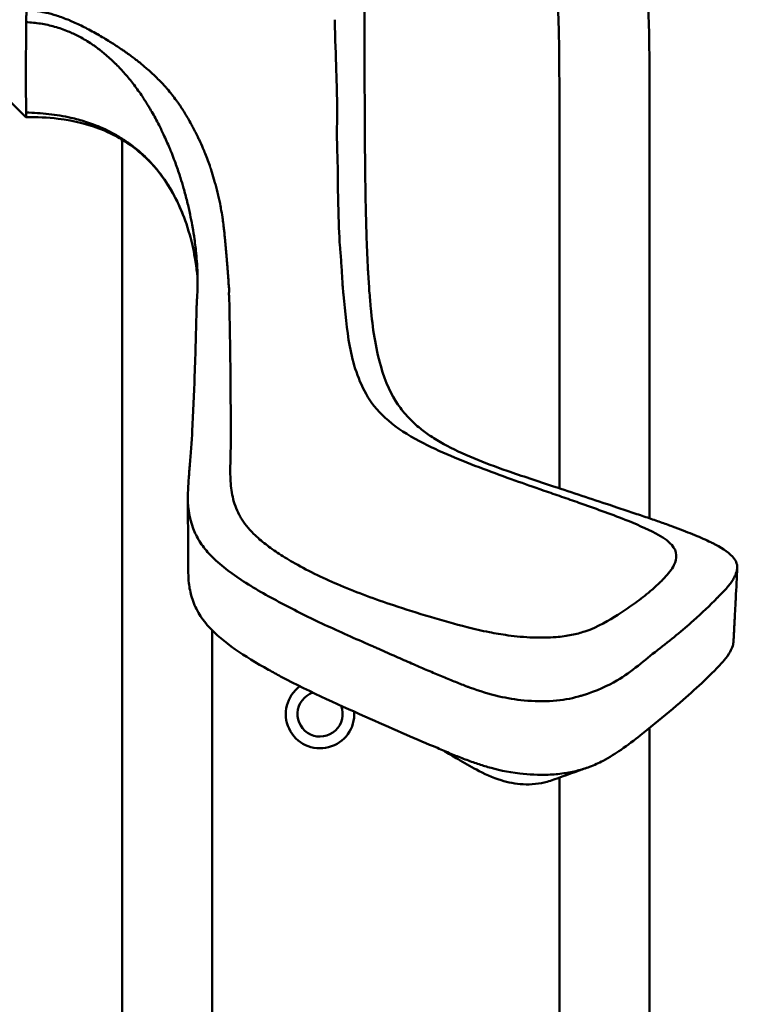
# Model space of a CAD drawing. Header units: millimetres. Extents: x 0 to 2100, y 0 to 1485.
# Tile 36 of 256: x 660 to 699, y 988 to 1043. Entities that reach past the tile are written whole.
import ezdxf

# ---------------------------------------------------------------- set-up
doc = ezdxf.new("R2010")
doc.units = ezdxf.units.MM
doc.header["$LTSCALE"] = 5
doc.layers.add('Sichtbar (ISO)', color=7, linetype='Continuous', lineweight=50)

msp = doc.modelspace()

# ---------------------------------------------------------------- linework, layer by layer
at = {"layer": 'Sichtbar (ISO)'}
for p, q in [((678.8157, 1061.6728), (678.8157, 1042.8435)), ((665.3062, 1040.1082), (665.3062, 1040.108)), ((658.9136, 1038.5794), (660.0391, 1037.4539)), ((689.6157, 1038.4846), (689.6157, 1016.8719)), ((694.6157, 1015.2091), (694.6157, 1038.4846)), ((665.3657, 1035.4966), (665.3657, 973.6228)), ((670.3657, 973.6228), (670.3657, 1009.0024)), ((694.6157, 970.6347), (694.6157, 1003.5982)), ((689.6157, 1000.832), (689.6157, 970.6347))]:
    msp.add_line(p, q, dxfattribs=at)
for radius, start, end in [(1.9, 125.93942, 3.87311), (1.25, 108.45942, 21.51536)]:
    msp.add_arc((676.3458, 1004.3597), radius, start, end, dxfattribs=at)
msp.add_ellipse((688.1328, 1006.2374), major_axis=(-5.6205, -0.962), ratio=0.2545997, start_param=1.9977426, end_param=2.0375988, dxfattribs=at)
for points, knots in [([(694.6157, 1038.4846), (694.6157, 1039.8197), (694.6157, 1041.8443), (694.4801, 1045.1215), (694.1543, 1047.73), (693.2219, 1050.8121), (692.0077, 1053.1846), (690.534, 1055.4797), (689.2069, 1057.3675), (686.3963, 1061.1452), (684.0012, 1064.2995), (682.127, 1066.7723)], [0, 0, 0, 0, 0.06359954, 0.09640429, 0.15628374, 0.18839964, 0.24926502, 0.28262286, 0.31819671, 0.35901071, 0.5065978, 0.5065978, 0.5065978, 0.5065978]), ([(678.2326, 1063.6565), (679.5474, 1061.9196), (681.8054, 1058.9388), (684.7344, 1055.0485), (686.6634, 1052.3263), (687.8538, 1050.3312), (688.5893, 1048.8004), (689.0826, 1047.2847), (689.3812, 1045.6432), (689.5218, 1044.0119), (689.5816, 1042.498), (689.6125, 1040.7047), (689.6146, 1039.3868), (689.6157, 1038.4846)], [0, 0, 0, 0, 0.2286864, 0.3925384, 0.5112838, 0.5787926, 0.6363627, 0.6894223, 0.7458752, 0.8114555, 0.8614453, 0.9051545, 1, 1, 1, 1]), ([(660.0488, 1042.722), (660.0521, 1042.8295), (660.0552, 1042.9385), (660.0616, 1043.1616), (660.0648, 1043.2763), (660.068, 1043.392)], [-0.080692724, -0.080692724, -0.080692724, -0.080692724, -0.041161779, -0.041161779, -0.000513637, -0.000513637, -0.000513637, -0.000513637]), ([(660.1088, 1043.3905), (660.2626, 1043.3845), (660.4246, 1043.3695), (660.5923, 1043.3468), (660.6981, 1043.3324), (660.8061, 1043.315), (660.9172, 1043.294), (660.994, 1043.2794), (661.0723, 1043.2631), (661.1522, 1043.2449), (661.3352, 1043.2031), (661.5269, 1043.1511), (661.7277, 1043.0875), (661.7412, 1043.0832), (661.7547, 1043.0789), (661.7683, 1043.0745), (661.984, 1043.0049), (662.2102, 1042.922), (662.4472, 1042.8241), (662.4675, 1042.8158), (662.4879, 1042.8073), (662.5083, 1042.7987), (662.7268, 1042.7068), (662.9545, 1042.6022), (663.1926, 1042.4837), (663.2155, 1042.4723), (663.2384, 1042.4608), (663.2615, 1042.4492), (663.4969, 1042.3304), (663.7416, 1042.1985), (663.9889, 1042.0577), (663.9932, 1042.0552), (663.9976, 1042.0528), (664.0019, 1042.0503), (664.2352, 1041.9173), (664.4706, 1041.7763), (664.697, 1041.6352), (664.7385, 1041.6093), (664.7796, 1041.5835), (664.8204, 1041.5577), (665.0178, 1041.4328), (665.2065, 1041.3089), (665.3869, 1041.1857), (665.4474, 1041.1444), (665.5069, 1041.1032), (665.5655, 1041.0621), (665.7363, 1040.9422), (665.8993, 1040.8229), (666.0547, 1040.7044), (666.1119, 1040.6608), (666.168, 1040.6173), (666.2231, 1040.574), (666.3887, 1040.4438), (666.5453, 1040.3145), (666.6938, 1040.1865), (666.7291, 1040.156), (666.7641, 1040.1255), (666.7986, 1040.0951)], [0.00178596, 0.00178596, 0.00178596, 0.00178596, 0.02857143, 0.02857143, 0.02857143, 0.04545548, 0.04545548, 0.04545548, 0.05714286, 0.05714286, 0.05714286, 0.08391635, 0.08391635, 0.08391635, 0.08571429, 0.08571429, 0.08571429, 0.11428571, 0.11428571, 0.11428571, 0.11673216, 0.11673216, 0.11673216, 0.14285714, 0.14285714, 0.14285714, 0.1453671, 0.1453671, 0.1453671, 0.17097966, 0.17097966, 0.17097966, 0.17142857, 0.17142857, 0.17142857, 0.19557747, 0.19557747, 0.19557747, 0.2, 0.2, 0.2, 0.22140096, 0.22140096, 0.22140096, 0.22857143, 0.22857143, 0.22857143, 0.24946599, 0.24946599, 0.24946599, 0.25714286, 0.25714286, 0.25714286, 0.28021234, 0.28021234, 0.28021234, 0.28571429, 0.28571429, 0.28571429, 0.28571429]), ([(677.6332, 1027.7259), (677.6229, 1027.8607), (677.6094, 1027.9983), (677.5886, 1028.2859), (677.5807, 1028.4301), (677.5562, 1028.8547), (677.5383, 1029.1483), (677.4969, 1029.7368), (677.4734, 1030.0264), (677.4049, 1030.8972), (677.3786, 1031.6671), (677.3449, 1033.07), (677.3285, 1033.502), (677.3269, 1034.1982), (677.3324, 1034.507), (677.3154, 1035.1578), (677.2838, 1035.7417), (677.283, 1037.0511), (677.2963, 1037.5256), (677.2822, 1039.1214), (677.2207, 1040.7103), (677.1572, 1042.8583)], [0.0000031, 0.0000031, 0.0000031, 0.0000031, 0.0821187, 0.0821187, 0.15873707, 0.15873707, 0.30049209, 0.30049209, 0.42597289, 0.42597289, 0.65691893, 0.65691893, 0.75383092, 0.75383092, 0.80703616, 0.80703616, 0.84148802, 0.84148802, 0.86210907, 0.86210907, 0.90852491, 0.90852491, 0.90852491, 0.90852491]), ([(678.8157, 1042.8435), (678.8157, 1042.7251), (678.8157, 1042.6087), (678.8158, 1042.2764), (678.8158, 1042.0663), (678.8158, 1041.8646)], [-0.46931678, -0.46931678, -0.46931678, -0.46931678, -0.42398659, -0.42398659, -0.33755774, -0.33755774, -0.33755774, -0.33755774]), ([(678.8157, 1042.8432), (678.8157, 1042.4602), (678.8157, 1042.0631), (678.8159, 1041.2498), (678.8162, 1040.8312), (678.817, 1040.1232), (678.8174, 1039.8358), (678.8186, 1039.1603), (678.8196, 1038.7688), (678.825, 1037.1328), (678.8324, 1035.8418), (678.8497, 1034.3219), (678.8533, 1034.0405), (678.8652, 1033.2146), (678.8746, 1032.6911), (678.8971, 1031.7018), (678.9095, 1031.2524), (678.9374, 1030.419), (678.9527, 1030.0341), (678.9817, 1029.4005), (678.9949, 1029.1396), (679.0304, 1028.515), (679.054, 1028.1586), (679.1035, 1027.4929), (679.131, 1027.1648), (679.1587, 1026.8666)], [-1.7860685, -1.7860685, -1.7860685, -1.7860685, -1.6597796, -1.6597796, -1.5330822, -1.5330822, -1.4481258, -1.4481258, -1.3350241, -1.3350241, -0.9796383, -0.9796383, -0.8981999, -0.8981999, -0.737424, -0.737424, -0.5874053, -0.5874053, -0.4419119, -0.4419119, -0.332147, -0.332147, -0.1669014, -0.1669014, -0.0000623, -0.0000623, -0.0000623, -0.0000623]), ([(660.0488, 1042.722), (660.0423, 1041.4592), (660.0388, 1040.3687), (660.0393, 1038.6525), (660.043, 1038.0414), (660.051, 1037.7112)], [0.00000369, 0.00000369, 0.00000369, 0.00000369, 0.45749228, 0.45749228, 0.91561428, 0.91561428, 0.91561428, 0.91561428]), ([(663.773, 1041.4475), (663.5562, 1041.5968), (663.3318, 1041.736), (663.0999, 1041.8632), (662.9564, 1041.942), (662.8101, 1042.0162), (662.6612, 1042.0852), (662.5695, 1042.1277), (662.4769, 1042.1683), (662.3834, 1042.2068), (662.138, 1042.3079), (661.8865, 1042.3948), (661.6304, 1042.4672), (661.5035, 1042.5031), (661.3755, 1042.5355), (661.2465, 1042.5642), (661.1151, 1042.5934), (660.9826, 1042.6188), (660.8492, 1042.6403), (660.5849, 1042.6831), (660.317, 1042.7106), (660.0488, 1042.722)], [0.81542265, 0.81542265, 0.81542265, 0.81542265, 0.85233812, 0.85233812, 0.85233812, 0.8751878, 0.8751878, 0.8751878, 0.8892536, 0.8892536, 0.8892536, 0.92616907, 0.92616907, 0.92616907, 0.94445794, 0.94445794, 0.94445794, 0.96308454, 0.96308454, 0.96308454, 0.99999998, 0.99999998, 0.99999998, 0.99999998]), ([(669.5292, 1027.4878), (669.5301, 1027.4998), (669.5309, 1027.5118), (669.5317, 1027.5239), (669.5409, 1027.6599), (669.5481, 1027.8009), (669.5527, 1027.9491), (669.556, 1028.0558), (669.558, 1028.1661), (669.5586, 1028.2801), (669.5588, 1028.3245), (669.5588, 1028.3694), (669.5586, 1028.4148), (669.5578, 1028.577), (669.5541, 1028.7462), (669.5471, 1028.9225), (669.5434, 1029.0155), (669.5388, 1029.1105), (669.5332, 1029.2075), (669.5281, 1029.2944), (669.5223, 1029.383), (669.5156, 1029.473), (669.5015, 1029.6636), (669.4836, 1029.8613), (669.4615, 1030.0654), (669.4541, 1030.1339), (669.4463, 1030.2031), (669.4379, 1030.2731), (669.4213, 1030.4116), (669.4029, 1030.5529), (669.3824, 1030.6969), (669.3516, 1030.9135), (669.3162, 1031.1363), (669.276, 1031.3642), (669.2701, 1031.3975), (669.2641, 1031.4308), (669.2581, 1031.4643), (669.2225, 1031.6602), (669.1833, 1031.8598), (669.1404, 1032.0622), (669.0924, 1032.2889), (669.0397, 1032.5192), (668.9822, 1032.7518), (668.9796, 1032.7624), (668.977, 1032.773), (668.9744, 1032.7836), (668.9139, 1033.0271), (668.8481, 1033.2732), (668.7771, 1033.521), (668.7225, 1033.7115), (668.6648, 1033.903), (668.604, 1034.0947), (668.5857, 1034.1524), (668.5671, 1034.2101), (668.5482, 1034.2679), (668.4667, 1034.5174), (668.3799, 1034.7669), (668.2877, 1035.0161), (668.2336, 1035.1622), (668.1777, 1035.3081), (668.1199, 1035.4536), (668.079, 1035.5565), (668.0372, 1035.6592), (667.9945, 1035.7615), (667.8915, 1036.0086), (667.7832, 1036.2538), (667.6694, 1036.4967), (667.6231, 1036.5955), (667.576, 1036.6939), (667.5279, 1036.7918), (667.4578, 1036.9347), (667.3857, 1037.0766), (667.3118, 1037.2173), (667.1871, 1037.4544), (667.0571, 1037.6879), (666.9213, 1037.9174), (666.889, 1037.9719), (666.8564, 1038.0262), (666.8235, 1038.0802), (666.7179, 1038.2538), (666.6088, 1038.4249), (666.4961, 1038.5935), (666.3482, 1038.8145), (666.194, 1039.0311), (666.0332, 1039.2423), (666.0217, 1039.2575), (666.01, 1039.2727), (665.9984, 1039.2879), (665.8483, 1039.4831), (665.6926, 1039.6736), (665.5305, 1039.859), (665.3726, 1040.0396), (665.2088, 1040.2154), (665.0396, 1040.3846), (665.0217, 1040.4026), (665.0037, 1040.4204), (664.9857, 1040.4382), (664.7973, 1040.6239), (664.6026, 1040.8015), (664.4007, 1040.97), (664.2481, 1041.0975), (664.0913, 1041.2197), (663.9303, 1041.3364), (663.8783, 1041.374), (663.8259, 1041.411), (663.773, 1041.4475)], [0.00001331, 0.00001331, 0.00001331, 0.00001331, 0.00328229, 0.00328229, 0.00328229, 0.04019776, 0.04019776, 0.04019776, 0.06677363, 0.06677363, 0.06677363, 0.07711324, 0.07711324, 0.07711324, 0.11402871, 0.11402871, 0.11402871, 0.13350011, 0.13350011, 0.13350011, 0.15094418, 0.15094418, 0.15094418, 0.18785965, 0.18785965, 0.18785965, 0.20024586, 0.20024586, 0.20024586, 0.22477512, 0.22477512, 0.22477512, 0.26169059, 0.26169059, 0.26169059, 0.2670745, 0.2670745, 0.2670745, 0.29860606, 0.29860606, 0.29860606, 0.33391621, 0.33391621, 0.33391621, 0.33552153, 0.33552153, 0.33552153, 0.372437, 0.372437, 0.372437, 0.40081032, 0.40081032, 0.40081032, 0.40935247, 0.40935247, 0.40935247, 0.44626794, 0.44626794, 0.44626794, 0.46789435, 0.46789435, 0.46789435, 0.48318342, 0.48318342, 0.48318342, 0.52009889, 0.52009889, 0.52009889, 0.53511103, 0.53511103, 0.53511103, 0.55701436, 0.55701436, 0.55701436, 0.59392983, 0.59392983, 0.59392983, 0.60269663, 0.60269663, 0.60269663, 0.6308453, 0.6308453, 0.6308453, 0.66776077, 0.66776077, 0.66776077, 0.67042158, 0.67042158, 0.67042158, 0.70467624, 0.70467624, 0.70467624, 0.73805532, 0.73805532, 0.73805532, 0.74159171, 0.74159171, 0.74159171, 0.77850718, 0.77850718, 0.77850718, 0.80641812, 0.80641812, 0.80641812, 0.81542265, 0.81542265, 0.81542265, 0.81542265]), ([(666.7986, 1040.0951), (666.9777, 1039.9373), (667.1447, 1039.7814), (667.302, 1039.6265), (667.4593, 1039.4715), (667.6069, 1039.3176), (667.7448, 1039.1646), (667.7869, 1039.1179), (667.8282, 1039.0712), (667.8686, 1039.0245), (667.9605, 1038.9185), (668.0483, 1038.8123), (668.1336, 1038.7047), (668.2188, 1038.5972), (668.3015, 1038.4882), (668.3837, 1038.3749), (668.42, 1038.3247), (668.4563, 1038.2736), (668.4926, 1038.2215), (668.6108, 1038.0517), (668.7294, 1037.8703), (668.8476, 1037.6771), (668.9658, 1037.4839), (669.0836, 1037.2789), (669.2003, 1037.0655), (669.2198, 1037.0299), (669.2392, 1036.9941), (669.2586, 1036.9581), (669.3554, 1036.7781), (669.4511, 1036.593), (669.543, 1036.4059), (669.5754, 1036.3401), (669.6073, 1036.2739), (669.6387, 1036.2077), (669.7143, 1036.0482), (669.7867, 1035.888), (669.8551, 1035.7287), (669.8962, 1035.6331), (669.9358, 1035.5379), (669.9741, 1035.443), (670.0261, 1035.3141), (670.0756, 1035.1857), (670.1228, 1035.0579), (670.171, 1034.9272), (670.217, 1034.7969), (670.2607, 1034.6673), (670.2913, 1034.5767), (670.3207, 1034.4864), (670.3492, 1034.3964)], [0.28571429, 0.28571429, 0.28571429, 0.28571429, 0.31428571, 0.31428571, 0.31428571, 0.34285714, 0.34285714, 0.34285714, 0.35159109, 0.35159109, 0.35159109, 0.37142857, 0.37142857, 0.37142857, 0.39123057, 0.39123057, 0.39123057, 0.4, 0.4, 0.4, 0.42857143, 0.42857143, 0.42857143, 0.45714286, 0.45714286, 0.45714286, 0.46190937, 0.46190937, 0.46190937, 0.48571429, 0.48571429, 0.48571429, 0.49409386, 0.49409386, 0.49409386, 0.51428571, 0.51428571, 0.51428571, 0.52640574, 0.52640574, 0.52640574, 0.54285714, 0.54285714, 0.54285714, 0.55967179, 0.55967179, 0.55967179, 0.57142857, 0.57142857, 0.57142857, 0.57142857]), ([(668.7904, 1031.9363), (668.568, 1032.5176), (668.2851, 1033.1063), (667.623, 1034.1513), (667.2601, 1034.6188), (666.1662, 1035.7258), (665.3237, 1036.3078), (663.5955, 1037.0435), (662.7177, 1037.262), (661.2372, 1037.4393), (660.6381, 1037.4645), (660.0392, 1037.4538)], [0, 0, 0, 0, 0.2412218, 0.2412218, 0.4468755, 0.4468755, 0.7743655, 0.7743655, 1.0511272, 1.0511272, 1.2321805, 1.2321805, 1.2321805, 1.2321805]), ([(669.5578, 1028.5189), (669.548, 1028.628), (669.5376, 1028.7305), (669.5129, 1028.9518), (669.4972, 1029.0782), (669.4579, 1029.3607), (669.4341, 1029.5127), (669.3201, 1030.1698), (669.2184, 1030.5879), (668.9627, 1031.4985), (668.7802, 1031.9848), (668.517, 1032.5933), (668.4054, 1032.8279), (668.0568, 1033.4884), (667.7977, 1033.9033), (667.3525, 1034.4914), (667.2, 1034.6766), (666.8879, 1035.023), (666.7275, 1035.187), (666.3873, 1035.5059), (666.2027, 1035.6645), (665.825, 1035.9591), (665.6327, 1036.0959), (665.2423, 1036.3484), (665.0461, 1036.4638), (664.658, 1036.671), (664.4735, 1036.7611), (664.1223, 1036.9171), (663.9557, 1036.9849), (663.6391, 1037.1032), (663.4896, 1037.1546), (663.0744, 1037.2861), (662.806, 1037.3584), (662.1285, 1037.5127), (661.7167, 1037.5814), (661.0939, 1037.6525), (660.8857, 1037.6709), (660.4688, 1037.6981), (660.2599, 1037.7069), (660.051, 1037.7112)], [0.2724155, 0.2724155, 0.2724155, 0.2724155, 0.327954, 0.327954, 0.4010024, 0.4010024, 0.4864707, 0.4864707, 0.7817201, 0.7817201, 1.262794, 1.262794, 1.5597816, 1.5597816, 2.1030314, 2.1030314, 2.3548768, 2.3548768, 2.5945096, 2.5945096, 2.839258, 2.839258, 3.0714108, 3.0714108, 3.3001135, 3.3001135, 3.4973518, 3.4973518, 3.6703331, 3.6703331, 3.8220544, 3.8220544, 4.0882711, 4.0882711, 4.4877853, 4.4877853, 4.6873217, 4.6873217, 4.8870383, 4.8870383, 4.8870383, 4.8870383]), ([(670.3492, 1034.3964), (670.4026, 1034.2275), (670.4525, 1034.0597), (670.4993, 1033.8936), (670.5131, 1033.8445), (670.5267, 1033.7955), (670.54, 1033.7466), (670.5969, 1033.538), (670.649, 1033.3324), (670.6961, 1033.1315), (670.6973, 1033.1264), (670.6984, 1033.1213), (670.6996, 1033.1162), (670.7476, 1032.9104), (670.7901, 1032.7096), (670.8285, 1032.5103), (670.8357, 1032.473), (670.8427, 1032.4358), (670.8496, 1032.3986), (670.8796, 1032.237), (670.9068, 1032.0761), (670.9315, 1031.9137), (670.942, 1031.8448), (670.952, 1031.7757), (670.9615, 1031.7065), (670.9797, 1031.575), (670.9962, 1031.4433), (671.0114, 1031.3123), (671.0212, 1031.2272), (671.0305, 1031.1424), (671.0395, 1031.0582), (671.0515, 1030.9446), (671.0627, 1030.8321), (671.0734, 1030.7222), (671.0823, 1030.6314), (671.0906, 1030.5424), (671.0985, 1030.4556), (671.1073, 1030.3593), (671.1157, 1030.2659), (671.1236, 1030.1753), (671.1318, 1030.0805), (671.1396, 1029.9888), (671.1471, 1029.9005), (671.1532, 1029.8283), (671.1591, 1029.7584), (671.1647, 1029.6908), (671.1738, 1029.5838), (671.1823, 1029.4826), (671.1903, 1029.3873), (671.1935, 1029.3486), (671.1967, 1029.3109), (671.1998, 1029.2741), (671.2105, 1029.1469), (671.2202, 1029.0313), (671.2287, 1028.9244), (671.2292, 1028.9187), (671.2296, 1028.9131), (671.2301, 1028.9075), (671.2381, 1028.8071), (671.2451, 1028.7143), (671.2517, 1028.6274), (671.2562, 1028.5672), (671.2605, 1028.5098), (671.2641, 1028.4546), (671.266, 1028.4256), (671.2677, 1028.3973), (671.2692, 1028.3694), (671.2735, 1028.2883), (671.2757, 1028.2114), (671.2823, 1028.1399), (671.286, 1028.0994), (671.2912, 1028.0606), (671.2958, 1028.0224), (671.2992, 1027.9932), (671.3023, 1027.9644), (671.304, 1027.9354), (671.3081, 1027.8685), (671.3051, 1027.8008), (671.2996, 1027.7341)], [0.57142857, 0.57142857, 0.57142857, 0.57142857, 0.59347693, 0.59347693, 0.59347693, 0.6, 0.6, 0.6, 0.62786548, 0.62786548, 0.62786548, 0.62857143, 0.62857143, 0.62857143, 0.65714286, 0.65714286, 0.65714286, 0.66248899, 0.66248899, 0.66248899, 0.68571429, 0.68571429, 0.68571429, 0.69556541, 0.69556541, 0.69556541, 0.71428571, 0.71428571, 0.71428571, 0.72644508, 0.72644508, 0.72644508, 0.74285714, 0.74285714, 0.74285714, 0.75640566, 0.75640566, 0.75640566, 0.77142857, 0.77142857, 0.77142857, 0.78715418, 0.78715418, 0.78715418, 0.8, 0.8, 0.8, 0.82031888, 0.82031888, 0.82031888, 0.82857143, 0.82857143, 0.82857143, 0.85714286, 0.85714286, 0.85714286, 0.85865342, 0.85865342, 0.85865342, 0.88571429, 0.88571429, 0.88571429, 0.90446828, 0.90446828, 0.90446828, 0.91428571, 0.91428571, 0.91428571, 0.94285714, 0.94285714, 0.94285714, 0.95904548, 0.95904548, 0.95904548, 0.97142857, 0.97142857, 0.97142857, 1, 1, 1, 1]), ([(669.5016, 1026.8957), (669.504, 1026.9954), (669.5073, 1027.093), (669.5165, 1027.2903), (669.5222, 1027.3881), (669.5292, 1027.4877)], [-0.11977186, -0.11977186, -0.11977186, -0.11977186, -0.05877587, -0.05877587, 0, 0, 0, 0]), ([(671.2962, 1027.5843), (671.2957, 1027.6069), (671.2951, 1027.6334), (671.2938, 1027.6823), (671.293, 1027.7067), (671.2922, 1027.7311)], [0.000527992, 0.000527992, 0.000527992, 0.000527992, 0.013954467, 0.013954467, 0.02739423, 0.02739423, 0.02739423, 0.02739423]), ([(671.3076, 1027.5856), (671.3378, 1026.1929), (671.3607, 1024.8394), (671.3902, 1022.0822), (671.3961, 1020.7288), (671.3933, 1019.341)], [-1.6732195, -1.6732195, -1.6732195, -1.6732195, -0.8358852, -0.8358852, -0.000012, -0.000012, -0.000012, -0.000012]), ([(677.6332, 1027.7259), (677.6348, 1027.7055), (677.6365, 1027.6851), (677.6402, 1027.6443), (677.6422, 1027.6238), (677.6443, 1027.6033)], [0.000006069, 0.000006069, 0.000006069, 0.000006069, 0.012405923, 0.012405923, 0.02485023, 0.02485023, 0.02485023, 0.02485023]), ([(678.9999, 1021.9372), (678.456, 1022.8527), (678.1689, 1023.7937), (677.8157, 1025.6949), (677.7493, 1026.6545), (677.646, 1027.6034)], [-1.1423189, -1.1423189, -1.1423189, -1.1423189, -0.5703214, -0.5703214, -0.0001116, -0.0001116, -0.0001116, -0.0001116]), ([(669.2629, 1020.0394), (669.3165, 1021.0651), (669.3585, 1022.0897), (669.4371, 1024.3783), (669.4705, 1025.6538), (669.5016, 1026.8956)], [-1.3526665, -1.3526665, -1.3526665, -1.3526665, -0.7462411, -0.7462411, -0.0000072, -0.0000072, -0.0000072, -0.0000072]), ([(679.1587, 1026.8655), (679.262, 1025.7871), (679.4108, 1024.6917), (679.9834, 1022.7098), (680.3109, 1022.0551), (680.663, 1021.5312)], [0.0000626, 0.0000626, 0.0000626, 0.0000626, 0.6032692, 0.6032692, 1.1655597, 1.1655597, 1.1655597, 1.1655597]), ([(681.8582, 1019.488), (681.2013, 1019.8342), (680.6226, 1020.2172), (679.657, 1021.0406), (679.2717, 1021.4796), (678.9999, 1021.9372)], [-0.57356346, -0.57356346, -0.57356346, -0.57356346, -0.28687129, -0.28687129, -0.00006255, -0.00006255, -0.00006255, -0.00006255]), ([(680.663, 1021.5312), (680.8361, 1021.2737), (681.0345, 1021.0241), (681.4574, 1020.5767), (681.6724, 1020.3776), (681.9119, 1020.1836)], [0.000001, 0.000001, 0.000001, 0.000001, 0.16779729, 0.16779729, 0.30941806, 0.30941806, 0.30941806, 0.30941806]), ([(669.1191, 1018.1244), (669.1443, 1018.4296), (669.1707, 1018.7353), (669.2215, 1019.375), (669.2456, 1019.7079), (669.2629, 1020.0394)], [-0.38027085, -0.38027085, -0.38027085, -0.38027085, -0.19819382, -0.19819382, -0.000001, -0.000001, -0.000001, -0.000001]), ([(681.9119, 1020.1836), (682.0908, 1020.0388), (682.2849, 1019.897), (682.7165, 1019.61), (682.9553, 1019.466), (683.2067, 1019.3273)], [0.000001, 0.000001, 0.000001, 0.000001, 0.10588527, 0.10588527, 0.21983558, 0.21983558, 0.21983558, 0.21983558]), ([(671.393, 1019.341), (671.3912, 1018.9983), (671.3827, 1018.6585), (671.377, 1018.3134), (671.3766, 1018.2918), (671.3763, 1018.2701), (671.3759, 1018.2486)], [0, 0, 0, 0, 0.94091621, 0.94091621, 0.94091621, 0.99999996, 0.99999996, 0.99999996, 0.99999996]), ([(688.776, 1016.7426), (688.1116, 1016.973), (687.7076, 1017.1145), (686.6209, 1017.5023), (685.9469, 1017.7462), (684.1475, 1018.4181), (683.0062, 1018.8829), (681.8582, 1019.488)], [-0.95177316, -0.95177316, -0.95177316, -0.95177316, -0.72055263, -0.72055263, -0.50108042, -0.50108042, -0.00007571, -0.00007571, -0.00007571, -0.00007571]), ([(683.2067, 1019.3273), (683.7169, 1019.0459), (684.2775, 1018.786), (685.4604, 1018.2953), (686.0868, 1018.0645), (686.7232, 1017.8435)], [0.000001, 0.000001, 0.000001, 0.000001, 0.23117739, 0.23117739, 0.46361605, 0.46361605, 0.46361605, 0.46361605]), ([(671.376, 1018.248), (671.3596, 1017.9248), (671.3649, 1017.6053), (671.3865, 1017.283), (671.3869, 1017.2763), (671.3874, 1017.2696), (671.3878, 1017.2629), (671.4105, 1016.9338), (671.45, 1016.6017), (671.5329, 1016.2707), (671.5343, 1016.2652), (671.5357, 1016.2597), (671.5371, 1016.2542), (671.6201, 1015.9288), (671.7455, 1015.6048), (671.9287, 1015.2889), (671.9372, 1015.2743), (671.9458, 1015.2597), (671.9545, 1015.2451), (672.1375, 1014.9392), (672.375, 1014.641), (672.6607, 1014.3565), (672.7667, 1014.2509), (672.8792, 1014.1471), (672.9976, 1014.045), (673.2136, 1013.8587), (673.4488, 1013.6779), (673.698, 1013.5007), (673.9496, 1013.3217), (674.2151, 1013.1469), (674.4965, 1012.9774), (674.6467, 1012.8869), (674.8015, 1012.7979), (674.9607, 1012.711)], [0, 0, 0, 0, 0.16328266, 0.16328266, 0.16328266, 0.16666667, 0.16666667, 0.16666667, 0.33333333, 0.33333333, 0.33333333, 0.33611559, 0.33611559, 0.33611559, 0.5, 0.5, 0.5, 0.5075866, 0.5075866, 0.5075866, 0.66666667, 0.66666667, 0.66666667, 0.72567305, 0.72567305, 0.72567305, 0.83333333, 0.83333333, 0.83333333, 0.94200891, 0.94200891, 0.94200891, 0.99999739, 0.99999739, 0.99999739, 0.99999739]), ([(669.02, 1016.6044), (669.0291, 1016.8479), (669.0426, 1017.0904), (669.0765, 1017.5965), (669.0974, 1017.8601), (669.1191, 1018.1244)], [-0.30278172, -0.30278172, -0.30278172, -0.30278172, -0.15773244, -0.15773244, -0.000001, -0.000001, -0.000001, -0.000001]), ([(686.7232, 1017.8435), (687.5516, 1017.5557), (688.3987, 1017.2738), (690.3428, 1016.6316), (691.3768, 1016.2952), (692.4066, 1015.95)], [-0.69316611, -0.69316611, -0.69316611, -0.69316611, -0.37203527, -0.37203527, -0.000001, -0.000001, -0.000001, -0.000001]), ([(670.1886, 1013.2596), (669.9852, 1013.4795), (669.8129, 1013.7071), (669.5241, 1014.1705), (669.4081, 1014.4054), (669.0678, 1015.2851), (668.9954, 1015.9465), (669.02, 1016.6044)], [0.00007322, 0.00007322, 0.00007322, 0.00007322, 0.14562582, 0.14562582, 0.29071026, 0.29071026, 0.68290646, 0.68290646, 0.68290646, 0.68290646]), ([(690.6966, 1016.0743), (690.379, 1016.1866), (690.0556, 1016.2993), (689.4162, 1016.5212), (689.0944, 1016.6323), (688.776, 1016.7426)], [-0.23161185, -0.23161185, -0.23161185, -0.23161185, -0.11639715, -0.11639715, -0.00002137, -0.00002137, -0.00002137, -0.00002137]), ([(694.9681, 1014.3725), (694.4362, 1014.6448), (693.8551, 1014.8973), (692.4321, 1015.4632), (691.5538, 1015.7712), (690.6966, 1016.0743)], [-0.54139423, -0.54139423, -0.54139423, -0.54139423, -0.3148245, -0.3148245, -0.00003599, -0.00003599, -0.00003599, -0.00003599]), ([(692.4066, 1015.95), (692.4723, 1015.928), (692.538, 1015.906), (692.6694, 1015.8619), (692.7352, 1015.8398), (692.8009, 1015.8177)], [0.000001, 0.000001, 0.000001, 0.000001, 0.023709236, 0.023709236, 0.047417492, 0.047417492, 0.047417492, 0.047417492]), ([(692.8009, 1015.8177), (693.1124, 1015.713), (693.4112, 1015.6136), (693.6942, 1015.5191), (693.9772, 1015.4247), (694.2445, 1015.3352), (694.4992, 1015.2488), (694.7539, 1015.1624), (694.996, 1015.0791), (695.2262, 1014.9984), (695.4563, 1014.9177), (695.6746, 1014.8395), (695.8821, 1014.7634), (696.0895, 1014.6873), (696.2863, 1014.6132), (696.4731, 1014.5408), (696.66, 1014.4685), (696.837, 1014.3978), (697.0048, 1014.3289), (697.1726, 1014.26), (697.3311, 1014.1927), (697.4814, 1014.127), (697.6316, 1014.0613), (697.7735, 1013.9971), (697.9071, 1013.9348)], [0, 0, 0, 0, 0.125, 0.125, 0.125, 0.25, 0.25, 0.25, 0.375, 0.375, 0.375, 0.5, 0.5, 0.5, 0.625, 0.625, 0.625, 0.75, 0.75, 0.75, 0.875, 0.875, 0.875, 1, 1, 1, 1]), ([(696.0982, 1013.1758), (696.0909, 1013.368), (696, 1013.5561), (695.6415, 1013.9713), (695.3292, 1014.1876), (694.9681, 1014.3725)], [-0.27150364, -0.27150364, -0.27150364, -0.27150364, -0.15471354, -0.15471354, -0.0000886, -0.0000886, -0.0000886, -0.0000886]), ([(697.9071, 1013.9348), (697.9449, 1013.9172), (697.982, 1013.8997), (698.0183, 1013.8823), (698.0545, 1013.8649), (698.0901, 1013.8477), (698.1248, 1013.8306)], [0, 0, 0, 0, 0.5, 0.5, 0.5, 1, 1, 1, 1]), ([(698.1248, 1013.8306), (698.556, 1013.6184), (698.961, 1013.3683), (699.3004, 1012.9953), (699.3696, 1012.8957), (699.4613, 1012.6883), (699.4819, 1012.5827), (699.4749, 1012.4758)], [0.000001, 0.000001, 0.000001, 0.000001, 0.18221566, 0.18221566, 0.24558483, 0.24558483, 0.31010002, 0.31010002, 0.31010002, 0.31010002]), ([(679.1594, 1008.1638), (678.295, 1008.5396), (677.4336, 1008.9207), (675.7702, 1009.7018), (674.9707, 1010.1001), (673.4183, 1010.9205), (672.6634, 1011.3437), (671.2874, 1012.2542), (670.6708, 1012.7384), (670.1886, 1013.2596)], [-1.3680842, -1.3680842, -1.3680842, -1.3680842, -1.0235505, -1.0235505, -0.6848765, -0.6848765, -0.345045, -0.345045, -0.0000871, -0.0000871, -0.0000871, -0.0000871]), ([(674.9585, 1012.7093), (675.7427, 1012.2616), (676.6454, 1011.8388), (677.9486, 1011.2874), (678.432, 1011.0966), (679.4189, 1010.7299), (679.9204, 1010.5549), (680.4237, 1010.3883)], [-0.74838067, -0.74838067, -0.74838067, -0.74838067, -0.40188223, -0.40188223, -0.20171949, -0.20171949, -0.00022497, -0.00022497, -0.00022497, -0.00022497]), ([(695.4436, 1011.9117), (695.6593, 1012.1372), (695.8514, 1012.3714), (696.0588, 1012.8016), (696.1054, 1012.9862), (696.0982, 1013.1758)], [-0.27340157, -0.27340157, -0.27340157, -0.27340157, -0.11530818, -0.11530818, -0.00002276, -0.00002276, -0.00002276, -0.00002276]), ([(669.2346, 1010.8277), (669.1551, 1011.0897), (669.1033, 1011.3538), (669.0525, 1011.8076), (669.0427, 1011.9977), (669.0427, 1012.1874)], [-0.34227153, -0.34227153, -0.34227153, -0.34227153, -0.18373923, -0.18373923, -0.06977573, -0.06977573, -0.06977573, -0.06977573]), ([(699.4629, 1012.3702), (699.4543, 1012.3171), (699.4415, 1012.2611), (699.4235, 1012.2026), (699.4055, 1012.1442), (699.3824, 1012.0833), (699.353, 1012.0194), (699.3237, 1011.9554), (699.2881, 1011.8885), (699.2457, 1011.819), (699.2034, 1011.7496), (699.1543, 1011.6775), (699.0984, 1011.6029), (699.0425, 1011.5282), (698.9797, 1011.4511), (698.9104, 1011.3712), (698.8412, 1011.2914), (698.7655, 1011.2089), (698.6843, 1011.1234), (698.6031, 1011.0379), (698.5164, 1010.9495), (698.4263, 1010.8577)], [0, 0, 0, 0, 0.1428571, 0.1428571, 0.1428571, 0.2857143, 0.2857143, 0.2857143, 0.4285714, 0.4285714, 0.4285714, 0.5714286, 0.5714286, 0.5714286, 0.7142857, 0.7142857, 0.7142857, 0.8571429, 0.8571429, 0.8571429, 1, 1, 1, 1]), ([(699.4749, 1012.4758), (699.4738, 1012.4583), (699.4722, 1012.4408), (699.4682, 1012.4056), (699.4657, 1012.3879), (699.4629, 1012.3702)], [0.000001, 0.000001, 0.000001, 0.000001, 0.010569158, 0.010569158, 0.021137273, 0.021137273, 0.021137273, 0.021137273]), ([(694.5543, 1011.0849), (694.7143, 1011.2186), (694.8704, 1011.3557), (695.1673, 1011.6316), (695.3082, 1011.7701), (695.4436, 1011.9117)], [-0.20320333, -0.20320333, -0.20320333, -0.20320333, -0.09985231, -0.09985231, -0.00018481, -0.00018481, -0.00018481, -0.00018481]), ([(692.8548, 1009.8661), (693.1504, 1010.0487), (693.4426, 1010.2427), (694.0104, 1010.6489), (694.2886, 1010.8629), (694.5543, 1011.0849)], [0.00020627, 0.00020627, 0.00020627, 0.00020627, 0.17197006, 0.17197006, 0.34371012, 0.34371012, 0.34371012, 0.34371012]), ([(670.1781, 1009.1994), (669.9468, 1009.4533), (669.7568, 1009.7135), (669.4423, 1010.2575), (669.3218, 1010.5403), (669.2346, 1010.8277)], [0.00000312, 0.00000312, 0.00000312, 0.00000312, 0.16671016, 0.16671016, 0.34067778, 0.34067778, 0.34067778, 0.34067778]), ([(698.372, 1010.8025), (697.9561, 1010.3814), (697.5172, 1009.964), (696.4367, 1008.9955), (695.7728, 1008.4443), (695.0844, 1007.9201)], [-0.66135588, -0.66135588, -0.66135588, -0.66135588, -0.38116045, -0.38116045, -0.000001, -0.000001, -0.000001, -0.000001]), ([(698.4263, 1010.8577), (698.4173, 1010.8485), (698.4083, 1010.8393), (698.3901, 1010.8209), (698.3811, 1010.8117), (698.372, 1010.8025)], [-0.012300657, -0.012300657, -0.012300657, -0.012300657, -0.006149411, -0.006149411, -0.000001, -0.000001, -0.000001, -0.000001]), ([(699.2713, 1008.4187), (699.2774, 1008.5356), (699.2836, 1008.652), (699.2899, 1008.7688), (699.2957, 1008.877), (699.3015, 1008.9856), (699.3073, 1009.0941), (699.3121, 1009.1821), (699.3168, 1009.2702), (699.3216, 1009.3582), (699.3287, 1009.4903), (699.3359, 1009.6224), (699.343, 1009.7545), (699.3432, 1009.7596), (699.3435, 1009.7647), (699.3438, 1009.7699), (699.3546, 1009.971), (699.3654, 1010.1721), (699.376, 1010.3733), (699.3773, 1010.3974), (699.3786, 1010.4216), (699.3799, 1010.4457), (699.3858, 1010.559), (699.3918, 1010.6724), (699.3976, 1010.7857)], [0.0000164, 0.0000164, 0.0000164, 0.0000164, 0.08648398, 0.08648398, 0.08648398, 0.16666441, 0.16666441, 0.16666441, 0.23176186, 0.23176186, 0.23176186, 0.32944544, 0.32944544, 0.32944544, 0.33323381, 0.33323381, 0.33323381, 0.48195762, 0.48195762, 0.48195762, 0.49980906, 0.49980906, 0.49980906, 0.58360399, 0.58360399, 0.58360399, 0.58360399]), ([(680.4237, 1010.3883), (681.0974, 1010.1652), (681.7466, 1009.9575), (683.1421, 1009.5434), (683.8208, 1009.3555), (684.51, 1009.1776)], [0.00022485, 0.00022485, 0.00022485, 0.00022485, 0.26994523, 0.26994523, 0.5269069, 0.5269069, 0.5269069, 0.5269069]), ([(689.43, 1008.6254), (689.7432, 1008.6521), (690.0285, 1008.6929), (690.5551, 1008.7985), (690.7967, 1008.8629), (691.7927, 1009.1882), (692.3534, 1009.5564), (692.8548, 1009.8661)], [-0.46049709, -0.46049709, -0.46049709, -0.46049709, -0.37559908, -0.37559908, -0.29150932, -0.29150932, -0.00020588, -0.00020588, -0.00020588, -0.00020588]), ([(679.1219, 1004.0976), (677.5556, 1004.7874), (675.8686, 1005.5419), (673.9363, 1006.5676), (673.7135, 1006.6883), (672.139, 1007.564), (670.9664, 1008.3339), (670.1781, 1009.1994)], [0.0000432, 0.0000432, 0.0000432, 0.0000432, 0.6233518, 0.6233518, 0.7054889, 0.7054889, 1.2125386, 1.2125386, 1.2125386, 1.2125386]), ([(684.51, 1009.1776), (684.9004, 1009.0768), (685.3044, 1008.9814), (686.064, 1008.8317), (686.4073, 1008.7732), (686.7707, 1008.723)], [-0.27257286, -0.27257286, -0.27257286, -0.27257286, -0.11792904, -0.11792904, -0.00000092, -0.00000092, -0.00000092, -0.00000092]), ([(686.7707, 1008.723), (686.9898, 1008.6928), (687.2184, 1008.6673), (687.6839, 1008.627), (687.9214, 1008.6121), (688.3774, 1008.5952), (688.596, 1008.5923), (689.024, 1008.599), (689.2323, 1008.6086), (689.43, 1008.6254)], [-0.27412264, -0.27412264, -0.27412264, -0.27412264, -0.20303537, -0.20303537, -0.1319324, -0.1319324, -0.06611173, -0.06611173, -0.00000356, -0.00000356, -0.00000356, -0.00000356]), ([(699.2713, 1008.4187), (699.2684, 1008.3244), (699.253, 1008.2315), (699.1943, 1008.0289), (699.1466, 1007.9207), (699.0867, 1007.814)], [-0.12311568, -0.12311568, -0.12311568, -0.12311568, -0.06700848, -0.06700848, -0.000001, -0.000001, -0.000001, -0.000001]), ([(679.6003, 1007.97), (679.5269, 1008.0026), (679.4535, 1008.035), (679.3066, 1008.0997), (679.233, 1008.1318), (679.1594, 1008.1638)], [-0.058588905, -0.058588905, -0.058588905, -0.058588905, -0.029295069, -0.029295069, -0.000000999, -0.000000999, -0.000000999, -0.000000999]), ([(684.3529, 1005.9402), (684.1403, 1006.0241), (683.9201, 1006.1122), (683.6927, 1006.2046), (683.4653, 1006.2969), (683.2306, 1006.3935), (682.9876, 1006.4949), (682.7447, 1006.5963), (682.4934, 1006.7025), (682.2328, 1006.814), (681.9721, 1006.9256), (681.702, 1007.0424), (681.4219, 1007.1647), (681.1419, 1007.2871), (680.8519, 1007.4148), (680.5488, 1007.549), (680.2457, 1007.6832), (679.9295, 1007.8238), (679.6003, 1007.97)], [0, 0, 0, 0, 0.1666667, 0.1666667, 0.1666667, 0.3333333, 0.3333333, 0.3333333, 0.5, 0.5, 0.5, 0.6666667, 0.6666667, 0.6666667, 0.8333333, 0.8333333, 0.8333333, 1, 1, 1, 1]), ([(695.0592, 1007.9009), (694.3261, 1007.3438), (693.6562, 1006.719), (692.3225, 1005.9338), (691.6961, 1005.642), (690.8809, 1005.3925)], [0.000001, 0.000001, 0.000001, 0.000001, 0.40543598, 0.40543598, 0.63662741, 0.63662741, 0.63662741, 0.63662741]), ([(695.0844, 1007.9201), (695.0802, 1007.9169), (695.076, 1007.9137), (695.0676, 1007.9073), (695.0634, 1007.9041), (695.0592, 1007.9009)], [-0.0046566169, -0.0046566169, -0.0046566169, -0.0046566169, -0.0023288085, -0.0023288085, -0.000001, -0.000001, -0.000001, -0.000001]), ([(699.0867, 1007.814), (698.9973, 1007.6548), (698.881, 1007.4973), (698.5963, 1007.1581), (698.4191, 1006.9742), (698.2466, 1006.7981)], [-0.2164775, -0.2164775, -0.2164775, -0.2164775, -0.11775232, -0.11775232, -0.00000238, -0.00000238, -0.00000238, -0.00000238]), ([(698.2466, 1006.7981), (698.154, 1006.7036), (698.0603, 1006.6097), (697.8634, 1006.4155), (697.76, 1006.3151), (697.6555, 1006.2148)], [0.00000238, 0.00000238, 0.00000238, 0.00000238, 0.0632322, 0.0632322, 0.13144118, 0.13144118, 0.13144118, 0.13144118]), ([(697.6555, 1006.2148), (697.2793, 1005.8538), (696.8867, 1005.4954), (695.9752, 1004.6989), (695.4455, 1004.2599), (694.8985, 1003.825)], [0.00000131, 0.00000131, 0.00000131, 0.00000131, 0.2449352, 0.2449352, 0.54965963, 0.54965963, 0.54965963, 0.54965963]), ([(684.6825, 1005.816), (684.6283, 1005.8354), (684.5736, 1005.8555), (684.5187, 1005.8762), (684.4637, 1005.8969), (684.4085, 1005.9182), (684.3529, 1005.9402)], [0, 0, 0, 0, 0.5, 0.5, 0.5, 1, 1, 1, 1]), ([(687.666, 1005.1153), (687.4248, 1005.1377), (687.1896, 1005.168), (686.7246, 1005.2444), (686.4979, 1005.2897), (685.7133, 1005.4704), (685.1823, 1005.6373), (684.6825, 1005.816)], [0.000001, 0.000001, 0.000001, 0.000001, 0.07357727, 0.07357727, 0.14673073, 0.14673073, 0.33243834, 0.33243834, 0.33243834, 0.33243834]), ([(690.6831, 1005.3333), (690.2453, 1005.2052), (689.7691, 1005.1266), (688.7429, 1005.0533), (688.1956, 1005.0659), (687.666, 1005.1153)], [0.000001, 0.000001, 0.000001, 0.000001, 0.14934032, 0.14934032, 0.31101407, 0.31101407, 0.31101407, 0.31101407]), ([(682.8497, 1002.4769), (682.2761, 1002.7227), (681.7074, 1002.9672), (680.4664, 1003.5063), (679.8006, 1003.7987), (679.1219, 1004.0976)], [0.000001, 0.000001, 0.000001, 0.000001, 0.22487873, 0.22487873, 0.49062251, 0.49062251, 0.49062251, 0.49062251]), ([(694.8985, 1003.825), (694.7581, 1003.7134), (694.6211, 1003.6026), (694.358, 1003.3898), (694.2327, 1003.2883), (694.1053, 1003.186)], [-0.15202157, -0.15202157, -0.15202157, -0.15202157, -0.07345975, -0.07345975, -0.00000236, -0.00000236, -0.00000236, -0.00000236]), ([(694.1053, 1003.186), (693.7665, 1002.9143), (693.4183, 1002.6418), (692.7334, 1002.1707), (692.4061, 1001.9662), (692.0416, 1001.7694)], [-0.35017295, -0.35017295, -0.35017295, -0.35017295, -0.1548659, -0.1548659, -0.00000238, -0.00000238, -0.00000238, -0.00000238]), ([(684.3057, 1001.8783), (684.0699, 1001.9682), (683.8357, 1002.0623), (683.351, 1002.2627), (683.1007, 1002.3693), (682.8497, 1002.4769)], [0.000001, 0.000001, 0.000001, 0.000001, 0.08979473, 0.08979473, 0.18741864, 0.18741864, 0.18741864, 0.18741864]), ([(683.1903, 1002.3315), (683.4564, 1002.1721), (683.7234, 1002.0112), (684.3289, 1001.6546), (684.6665, 1001.4614), (685.0145, 1001.2764)], [0.05012475, 0.05012475, 0.05012475, 0.05012475, 0.15753894, 0.15753894, 0.28881402, 0.28881402, 0.28881402, 0.28881402]), ([(685.6453, 1001.4224), (685.437, 1001.4841), (685.2202, 1001.5528), (684.9964, 1001.6288), (684.7727, 1001.7049), (684.5419, 1001.7882), (684.3057, 1001.8783)], [0, 0, 0, 0, 0.5, 0.5, 0.5, 1, 1, 1, 1]), ([(685.0145, 1001.2764), (685.4424, 1001.0489), (685.9018, 1000.8377), (686.7799, 1000.5679), (687.1829, 1000.4873), (687.6049, 1000.4623)], [-0.29063474, -0.29063474, -0.29063474, -0.29063474, -0.1277008, -0.1277008, -0.00000098, -0.00000098, -0.00000098, -0.00000098]), ([(688.9968, 1000.9959), (688.4696, 1000.9782), (687.9328, 1001.0031), (686.7312, 1001.1434), (686.1433, 1001.2749), (685.6453, 1001.4224)], [-0.3014914, -0.3014914, -0.3014914, -0.3014914, -0.17234441, -0.17234441, -0.000001, -0.000001, -0.000001, -0.000001]), ([(692.0416, 1001.7695), (691.8068, 1001.6427), (691.5574, 1001.53), (691.0745, 1001.3514), (690.8491, 1001.2816), (690.6131, 1001.2224)], [0.00000238, 0.00000238, 0.00000238, 0.00000238, 0.09976938, 0.09976938, 0.18058282, 0.18058282, 0.18058282, 0.18058282]), ([(687.6049, 1000.4623), (687.8306, 1000.4489), (688.0582, 1000.4557), (688.5086, 1000.5057), (688.7296, 1000.5484), (689.0689, 1000.6397), (689.1915, 1000.6785), (689.3111, 1000.7218)], [-0.29209315, -0.29209315, -0.29209315, -0.29209315, -0.22377884, -0.22377884, -0.155943, -0.155943, -0.11629242, -0.11629242, -0.11629242, -0.11629242]), ([(690.6131, 1001.2224), (690.3725, 1001.162), (690.1187, 1001.1116), (689.5754, 1001.0323), (689.2875, 1001.0057), (688.9968, 1000.9959)], [-0.16994663, -0.16994663, -0.16994663, -0.16994663, -0.08751705, -0.08751705, -0.000001, -0.000001, -0.000001, -0.000001])]:
    msp.add_open_spline(points, degree=3, knots=knots, dxfattribs=at)
for points in [[(660.0391, 1037.4539), (660.0412, 1037.4518), (660.0456, 1037.538), (660.051, 1037.7112)], [(665.3646, 1036.2049), (665.3651, 1035.9688), (665.3655, 1035.7327), (665.3657, 1035.4966)], [(669.0427, 1012.1874), (669.0423, 1013.5304), (669.017, 1014.8761), (669.0155, 1016.3592)], [(699.4758, 1012.4931), (699.4543, 1011.9222), (699.4268, 1011.3534), (699.3976, 1010.7857)], [(691.2082, 1001.4015), (690.5492, 1001.1683), (689.9196, 1000.9422), (689.3111, 1000.7218)]]:
    msp.add_open_spline(points, degree=3, dxfattribs=at)

doc.saveas('drawing.dxf')
